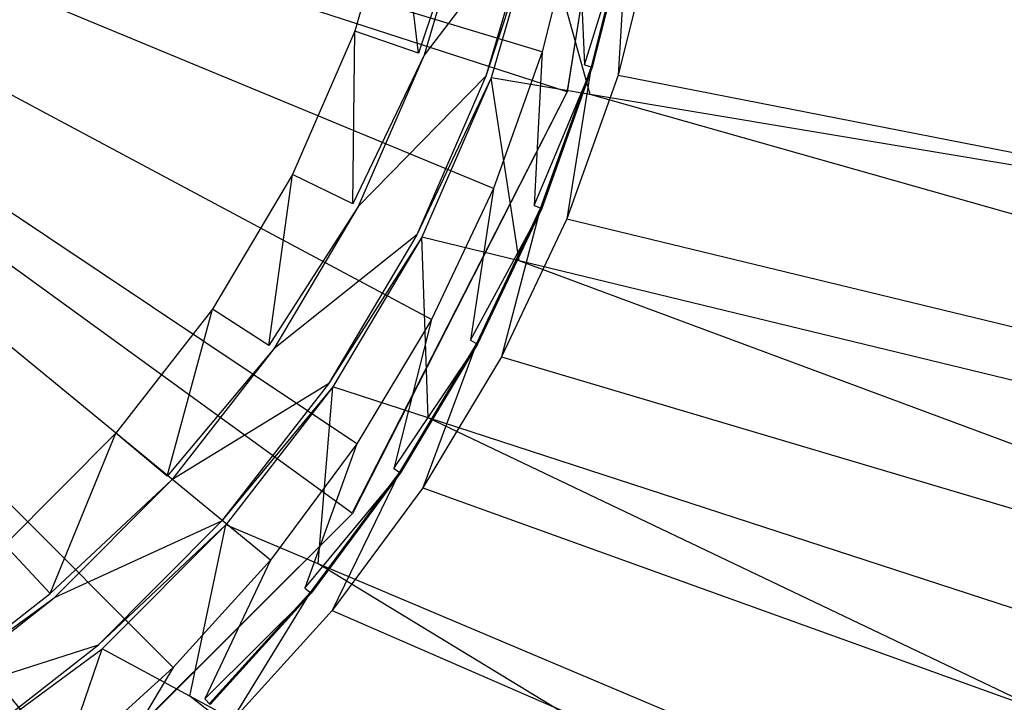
# Model space of a CAD drawing. Extents: x 0 to 0.45, y -0.35 to 0.
# Tile 15 of 28: x 0.243 to 0.262, y -0.182 to -0.168. Entities that reach past the tile are written whole.
import ezdxf

# ---------------------------------------------------------------- set-up
doc = ezdxf.new("R2010")
doc.units = 0
doc.layers.add('L0_WT_536045_0___REPLACEMTFOREM', color=7, linetype='CONTINUOUS')
doc.layers.add('L1_ABLAUF60____REPLACEMTFOREMPT', color=7, linetype='CONTINUOUS')

msp = doc.modelspace()

# ---------------------------------------------------------------- linework, layer by layer
at = {"layer": 'L0_WT_536045_0___REPLACEMTFOREM', "color": 8}
for points, invisible_edges in [([(0.244577, -0.176505), (0.242368, -0.17872), (0.225, -0.160213), (0.244577, -0.176505)], 14), ([(0.249314, -0.168531), (0.248077, -0.171372), (0.225, -0.160213), (0.249314, -0.168531)], 14), ([(0.24649, -0.174043), (0.244577, -0.176505), (0.225, -0.160213), (0.24649, -0.174043)], 14), ([(0.250183, -0.165563), (0.249314, -0.168531), (0.225, -0.160213), (0.250183, -0.165563)], 14), ([(0.248077, -0.171372), (0.24649, -0.174043), (0.225, -0.160213), (0.248077, -0.171372)], 14), ([(0.245715, -0.181152, 0.049023), (0.225, -0.160437, 0.049023), (0.243585, -0.183083, 0.049023), (0.245715, -0.181152, 0.049023)], 14), ([(0.247646, -0.179022, 0.049023), (0.225, -0.160437, 0.049023), (0.245715, -0.181152, 0.049023), (0.247646, -0.179022, 0.049023)], 14), ([(0.253035, -0.168941, 0.049023), (0.225, -0.160437, 0.049023), (0.252066, -0.171648, 0.049023), (0.253035, -0.168941, 0.049023)], 14), ([(0.249359, -0.176713, 0.049023), (0.225, -0.160437, 0.049023), (0.247646, -0.179022, 0.049023), (0.249359, -0.176713, 0.049023)], 14), ([(0.253733, -0.166152, 0.049023), (0.225, -0.160437, 0.049023), (0.253035, -0.168941, 0.049023), (0.253733, -0.166152, 0.049023)], 14), ([(0.252066, -0.171648, 0.049023), (0.225, -0.160437, 0.049023), (0.250837, -0.174247, 0.049023), (0.252066, -0.171648, 0.049023)], 14), ([(0.250837, -0.174247, 0.049023), (0.225, -0.160437, 0.049023), (0.249359, -0.176713, 0.049023), (0.250837, -0.174247, 0.049023)], 14), ([(0.243585, -0.183083, 0.049023), (0.225, -0.160437, 0.049023), (0.241276, -0.184795, 0.049023), (0.243585, -0.183083, 0.049023)], 14), ([(0.25552, -0.162834, 0.021923), (0.362162, -0.176813, 0.021923), (0.25497, -0.166354, 0.021923), (0.25552, -0.162834, 0.021923)], 13), ([(0.362162, -0.176813, 0.021923), (0.25552, -0.162834, 0.021923), (0.368776, -0.166378, 0.021923), (0.362162, -0.176813, 0.021923)], 14), ([(0.250183, -0.165563), (0.250578, -0.168964), (0.249314, -0.168531), (0.250183, -0.165563)], 13), ([(0.250578, -0.168964), (0.250183, -0.165563), (0.251492, -0.165842), (0.250578, -0.168964)], 14), ([(0.251612, -0.165868, 0.001753), (0.250578, -0.168964), (0.251492, -0.165842), (0.251612, -0.165868, 0.001753)], 14), ([(0.250578, -0.168964), (0.251612, -0.165868, 0.001753), (0.250694, -0.169003, 0.001753), (0.250578, -0.168964)], 13), ([(0.25288, -0.166137, 0.020382), (0.250694, -0.169003, 0.001753), (0.251612, -0.165868, 0.001753), (0.25288, -0.166137, 0.020382)], 14), ([(0.250694, -0.169003, 0.001753), (0.25288, -0.166137, 0.020382), (0.251918, -0.169423, 0.020382), (0.250694, -0.169003, 0.001753)], 13), ([(0.252985, -0.16616, 0.021923), (0.251918, -0.169423, 0.020382), (0.25288, -0.166137, 0.020382), (0.252985, -0.16616, 0.021923)], 14), ([(0.251918, -0.169423, 0.020382), (0.252985, -0.16616, 0.021923), (0.25202, -0.169457, 0.021923), (0.251918, -0.169423, 0.020382)], 13), ([(0.252985, -0.16616, 0.021923), (0.253986, -0.169786, 0.021923), (0.25202, -0.169457, 0.021923), (0.252985, -0.16616, 0.021923)], 13), ([(0.253986, -0.169786, 0.021923), (0.252985, -0.16616, 0.021923), (0.25497, -0.166354, 0.021923), (0.253986, -0.169786, 0.021923)], 14), ([(0.253876, -0.169196, 0.049023), (0.253733, -0.166152, 0.049023), (0.253035, -0.168941, 0.049023), (0.253876, -0.169196, 0.049023)], 13), ([(0.253733, -0.166152, 0.049023), (0.253876, -0.169196, 0.049023), (0.254595, -0.166323, 0.049023), (0.253733, -0.166152, 0.049023)], 14), ([(0.253876, -0.169196, 0.049023), (0.254751, -0.166354, 0.050165), (0.254595, -0.166323, 0.049023), (0.253876, -0.169196, 0.049023)], 14), ([(0.254751, -0.166354, 0.050165), (0.253876, -0.169196, 0.049023), (0.254028, -0.169242, 0.050165), (0.254751, -0.166354, 0.050165)], 13), ([(0.25497, -0.166354, 0.021923), (0.353792, -0.186476, 0.021923), (0.253986, -0.169786, 0.021923), (0.25497, -0.166354, 0.021923)], 13), ([(0.254542, -0.169398, 0.054029), (0.254727, -0.16635, 0.054029), (0.254004, -0.169235, 0.054029), (0.254542, -0.169398, 0.054029)], 13), ([(0.254735, -0.166351, 0.052677), (0.254004, -0.169235, 0.054029), (0.254727, -0.16635, 0.054029), (0.254735, -0.166351, 0.052677)], 14), ([(0.254004, -0.169235, 0.054029), (0.254735, -0.166351, 0.052677), (0.254012, -0.169237, 0.052677), (0.254004, -0.169235, 0.054029)], 13), ([(0.254751, -0.166354, 0.050165), (0.254012, -0.169237, 0.052677), (0.254735, -0.166351, 0.052677), (0.254751, -0.166354, 0.050165)], 14), ([(0.254012, -0.169237, 0.052677), (0.254751, -0.166354, 0.050165), (0.254028, -0.169242, 0.050165), (0.254012, -0.169237, 0.052677)], 13), ([(0.254727, -0.16635, 0.054029), (0.254542, -0.169398, 0.054029), (0.255279, -0.166459, 0.054029), (0.254727, -0.16635, 0.054029)], 14), ([(0.297121, -0.172852, 0.054029), (0.255279, -0.166459, 0.054029), (0.254542, -0.169398, 0.054029), (0.297121, -0.172852, 0.054029)], 13), ([(0.353792, -0.186476, 0.021923), (0.25497, -0.166354, 0.021923), (0.362162, -0.176813, 0.021923), (0.353792, -0.186476, 0.021923)], 14), ([(0.255279, -0.166459, 0.054029), (0.297121, -0.172852, 0.054029), (0.298345, -0.16807, 0.054029), (0.255279, -0.166459, 0.054029)], 14), ([(0.249314, -0.168531), (0.249277, -0.171953), (0.248077, -0.171372), (0.249314, -0.168531)], 13), ([(0.249277, -0.171953), (0.249314, -0.168531), (0.250578, -0.168964), (0.249277, -0.171953)], 14), ([(0.250694, -0.169003, 0.001753), (0.249277, -0.171953), (0.250578, -0.168964), (0.250694, -0.169003, 0.001753)], 14), ([(0.249277, -0.171953), (0.250694, -0.169003, 0.001753), (0.249386, -0.172005, 0.001753), (0.249277, -0.171953)], 13), ([(0.251918, -0.169423, 0.020382), (0.249386, -0.172005, 0.001753), (0.250694, -0.169003, 0.001753), (0.251918, -0.169423, 0.020382)], 14), ([(0.252878, -0.171984, 0.049023), (0.253035, -0.168941, 0.049023), (0.252066, -0.171648, 0.049023), (0.252878, -0.171984, 0.049023)], 13), ([(0.253035, -0.168941, 0.049023), (0.252878, -0.171984, 0.049023), (0.253876, -0.169196, 0.049023), (0.253035, -0.168941, 0.049023)], 14), ([(0.252878, -0.171984, 0.049023), (0.254028, -0.169242, 0.050165), (0.253876, -0.169196, 0.049023), (0.252878, -0.171984, 0.049023)], 14), ([(0.254028, -0.169242, 0.050165), (0.252878, -0.171984, 0.049023), (0.253025, -0.172045, 0.050165), (0.254028, -0.169242, 0.050165)], 13), ([(0.253522, -0.172251, 0.054029), (0.254004, -0.169235, 0.054029), (0.253002, -0.172035, 0.054029), (0.253522, -0.172251, 0.054029)], 13), ([(0.254012, -0.169237, 0.052677), (0.253002, -0.172035, 0.054029), (0.254004, -0.169235, 0.054029), (0.254012, -0.169237, 0.052677)], 14), ([(0.253002, -0.172035, 0.054029), (0.254012, -0.169237, 0.052677), (0.25301, -0.172039, 0.052677), (0.253002, -0.172035, 0.054029)], 13), ([(0.254028, -0.169242, 0.050165), (0.25301, -0.172039, 0.052677), (0.254012, -0.169237, 0.052677), (0.254028, -0.169242, 0.050165)], 14), ([(0.25301, -0.172039, 0.052677), (0.254028, -0.169242, 0.050165), (0.253025, -0.172045, 0.050165), (0.25301, -0.172039, 0.052677)], 13), ([(0.254004, -0.169235, 0.054029), (0.253522, -0.172251, 0.054029), (0.254542, -0.169398, 0.054029), (0.254004, -0.169235, 0.054029)], 14), ([(0.295237, -0.177388, 0.054029), (0.254542, -0.169398, 0.054029), (0.253522, -0.172251, 0.054029), (0.295237, -0.177388, 0.054029)], 13), ([(0.254542, -0.169398, 0.054029), (0.295237, -0.177388, 0.054029), (0.297121, -0.172852, 0.054029), (0.254542, -0.169398, 0.054029)], 14), ([(0.249386, -0.172005, 0.001753), (0.251918, -0.169423, 0.020382), (0.250548, -0.172568, 0.020382), (0.249386, -0.172005, 0.001753)], 13), ([(0.25202, -0.169457, 0.021923), (0.250548, -0.172568, 0.020382), (0.251918, -0.169423, 0.020382), (0.25202, -0.169457, 0.021923)], 14), ([(0.250548, -0.172568, 0.020382), (0.25202, -0.169457, 0.021923), (0.250645, -0.172614, 0.021923), (0.250548, -0.172568, 0.020382)], 13), ([(0.25202, -0.169457, 0.021923), (0.252581, -0.173083, 0.021923), (0.250645, -0.172614, 0.021923), (0.25202, -0.169457, 0.021923)], 13), ([(0.252581, -0.173083, 0.021923), (0.25202, -0.169457, 0.021923), (0.253986, -0.169786, 0.021923), (0.252581, -0.173083, 0.021923)], 14), ([(0.253986, -0.169786, 0.021923), (0.343932, -0.195214, 0.021923), (0.252581, -0.173083, 0.021923), (0.253986, -0.169786, 0.021923)], 13), ([(0.343932, -0.195214, 0.021923), (0.253986, -0.169786, 0.021923), (0.353792, -0.186476, 0.021923), (0.343932, -0.195214, 0.021923)], 14), ([(0.248077, -0.171372), (0.247607, -0.174763), (0.24649, -0.174043), (0.248077, -0.171372)], 13), ([(0.247607, -0.174763), (0.248077, -0.171372), (0.249277, -0.171953), (0.247607, -0.174763)], 14), ([(0.251612, -0.174661, 0.049023), (0.252066, -0.171648, 0.049023), (0.250837, -0.174247, 0.049023), (0.251612, -0.174661, 0.049023)], 13), ([(0.252066, -0.171648, 0.049023), (0.251612, -0.174661, 0.049023), (0.252878, -0.171984, 0.049023), (0.252066, -0.171648, 0.049023)], 14), ([(0.249386, -0.172005, 0.001753), (0.247607, -0.174763), (0.249277, -0.171953), (0.249386, -0.172005, 0.001753)], 14), ([(0.247607, -0.174763), (0.249386, -0.172005, 0.001753), (0.247709, -0.174829, 0.001753), (0.247607, -0.174763)], 13), ([(0.250548, -0.172568, 0.020382), (0.247709, -0.174829, 0.001753), (0.249386, -0.172005, 0.001753), (0.250548, -0.172568, 0.020382)], 14), ([(0.251612, -0.174661, 0.049023), (0.253025, -0.172045, 0.050165), (0.252878, -0.171984, 0.049023), (0.251612, -0.174661, 0.049023)], 14), ([(0.253025, -0.172045, 0.050165), (0.251612, -0.174661, 0.049023), (0.251752, -0.174736, 0.050165), (0.253025, -0.172045, 0.050165)], 13), ([(0.252226, -0.174989, 0.054029), (0.253002, -0.172035, 0.054029), (0.25173, -0.174724, 0.054029), (0.252226, -0.174989, 0.054029)], 13), ([(0.25301, -0.172039, 0.052677), (0.25173, -0.174724, 0.054029), (0.253002, -0.172035, 0.054029), (0.25301, -0.172039, 0.052677)], 14), ([(0.25173, -0.174724, 0.054029), (0.25301, -0.172039, 0.052677), (0.251738, -0.174728, 0.052677), (0.25173, -0.174724, 0.054029)], 13), ([(0.253025, -0.172045, 0.050165), (0.251738, -0.174728, 0.052677), (0.25301, -0.172039, 0.052677), (0.253025, -0.172045, 0.050165)], 14), ([(0.251738, -0.174728, 0.052677), (0.253025, -0.172045, 0.050165), (0.251752, -0.174736, 0.050165), (0.251738, -0.174728, 0.052677)], 13), ([(0.253002, -0.172035, 0.054029), (0.252226, -0.174989, 0.054029), (0.253522, -0.172251, 0.054029), (0.253002, -0.172035, 0.054029)], 14), ([(0.292512, -0.181687, 0.054029), (0.253522, -0.172251, 0.054029), (0.252226, -0.174989, 0.054029), (0.292512, -0.181687, 0.054029)], 13), ([(0.253522, -0.172251, 0.054029), (0.292512, -0.181687, 0.054029), (0.295237, -0.177388, 0.054029), (0.253522, -0.172251, 0.054029)], 14), ([(0.247709, -0.174829, 0.001753), (0.250548, -0.172568, 0.020382), (0.248791, -0.175526, 0.020382), (0.247709, -0.174829, 0.001753)], 13), ([(0.250645, -0.172614, 0.021923), (0.248791, -0.175526, 0.020382), (0.250548, -0.172568, 0.020382), (0.250645, -0.172614, 0.021923)], 14), ([(0.248791, -0.175526, 0.020382), (0.250645, -0.172614, 0.021923), (0.248881, -0.175583, 0.021923), (0.248791, -0.175526, 0.020382)], 13), ([(0.250645, -0.172614, 0.021923), (0.250773, -0.1762, 0.021923), (0.248881, -0.175583, 0.021923), (0.250645, -0.172614, 0.021923)], 13), ([(0.250773, -0.1762, 0.021923), (0.250645, -0.172614, 0.021923), (0.252581, -0.173083, 0.021923), (0.250773, -0.1762, 0.021923)], 14), ([(0.252581, -0.173083, 0.021923), (0.332707, -0.202883, 0.021923), (0.250773, -0.1762, 0.021923), (0.252581, -0.173083, 0.021923)], 13), ([(0.332707, -0.202883, 0.021923), (0.252581, -0.173083, 0.021923), (0.343932, -0.195214, 0.021923), (0.332707, -0.202883, 0.021923)], 14), ([(0.24649, -0.174043), (0.245595, -0.177353), (0.244577, -0.176505), (0.24649, -0.174043)], 13), ([(0.245595, -0.177353), (0.24649, -0.174043), (0.247607, -0.174763), (0.245595, -0.177353)], 14), ([(0.25009, -0.177201, 0.049023), (0.250837, -0.174247, 0.049023), (0.249359, -0.176713, 0.049023), (0.25009, -0.177201, 0.049023)], 13), ([(0.250837, -0.174247, 0.049023), (0.25009, -0.177201, 0.049023), (0.251612, -0.174661, 0.049023), (0.250837, -0.174247, 0.049023)], 14), ([(0.25009, -0.177201, 0.049023), (0.251752, -0.174736, 0.050165), (0.251612, -0.174661, 0.049023), (0.25009, -0.177201, 0.049023)], 14), ([(0.247709, -0.174829, 0.001753), (0.245595, -0.177353), (0.247607, -0.174763), (0.247709, -0.174829, 0.001753)], 14), ([(0.245595, -0.177353), (0.247709, -0.174829, 0.001753), (0.245688, -0.17743, 0.001753), (0.245595, -0.177353)], 13), ([(0.248791, -0.175526, 0.020382), (0.245688, -0.17743, 0.001753), (0.247709, -0.174829, 0.001753), (0.248791, -0.175526, 0.020382)], 14), ([(0.251752, -0.174736, 0.050165), (0.25009, -0.177201, 0.049023), (0.250222, -0.177289, 0.050165), (0.251752, -0.174736, 0.050165)], 13), ([(0.250669, -0.177588, 0.054029), (0.25173, -0.174724, 0.054029), (0.250201, -0.177276, 0.054029), (0.250669, -0.177588, 0.054029)], 13), ([(0.251738, -0.174728, 0.052677), (0.250201, -0.177276, 0.054029), (0.25173, -0.174724, 0.054029), (0.251738, -0.174728, 0.052677)], 14), ([(0.250201, -0.177276, 0.054029), (0.251738, -0.174728, 0.052677), (0.250208, -0.17728, 0.052677), (0.250201, -0.177276, 0.054029)], 13), ([(0.251752, -0.174736, 0.050165), (0.250208, -0.17728, 0.052677), (0.251738, -0.174728, 0.052677), (0.251752, -0.174736, 0.050165)], 14), ([(0.250208, -0.17728, 0.052677), (0.251752, -0.174736, 0.050165), (0.250222, -0.177289, 0.050165), (0.250208, -0.17728, 0.052677)], 13), ([(0.25173, -0.174724, 0.054029), (0.250669, -0.177588, 0.054029), (0.252226, -0.174989, 0.054029), (0.25173, -0.174724, 0.054029)], 14), ([(0.288882, -0.185878, 0.054029), (0.252226, -0.174989, 0.054029), (0.250669, -0.177588, 0.054029), (0.288882, -0.185878, 0.054029)], 13), ([(0.252226, -0.174989, 0.054029), (0.288882, -0.185878, 0.054029), (0.292512, -0.181687, 0.054029), (0.252226, -0.174989, 0.054029)], 14), ([(0.245688, -0.17743, 0.001753), (0.248791, -0.175526, 0.020382), (0.246674, -0.178251, 0.020382), (0.245688, -0.17743, 0.001753)], 13), ([(0.248881, -0.175583, 0.021923), (0.246674, -0.178251, 0.020382), (0.248791, -0.175526, 0.020382), (0.248881, -0.175583, 0.021923)], 14), ([(0.246674, -0.178251, 0.020382), (0.248881, -0.175583, 0.021923), (0.246755, -0.178319, 0.021923), (0.246674, -0.178251, 0.020382)], 13), ([(0.248881, -0.175583, 0.021923), (0.248586, -0.179092, 0.021923), (0.246755, -0.178319, 0.021923), (0.248881, -0.175583, 0.021923)], 13), ([(0.248586, -0.179092, 0.021923), (0.248881, -0.175583, 0.021923), (0.250773, -0.1762, 0.021923), (0.248586, -0.179092, 0.021923)], 14), ([(0.250773, -0.1762, 0.021923), (0.320275, -0.209356, 0.021923), (0.248586, -0.179092, 0.021923), (0.250773, -0.1762, 0.021923)], 13), ([(0.320275, -0.209356, 0.021923), (0.250773, -0.1762, 0.021923), (0.332707, -0.202883, 0.021923), (0.320275, -0.209356, 0.021923)], 14), ([(0.244577, -0.176505), (0.243271, -0.179683), (0.242368, -0.17872), (0.244577, -0.176505)], 13), ([(0.243271, -0.179683), (0.244577, -0.176505), (0.245595, -0.177353), (0.243271, -0.179683)], 14), ([(0.248326, -0.17958, 0.049023), (0.249359, -0.176713, 0.049023), (0.247646, -0.179022, 0.049023), (0.248326, -0.17958, 0.049023)], 13), ([(0.249359, -0.176713, 0.049023), (0.248326, -0.17958, 0.049023), (0.25009, -0.177201, 0.049023), (0.249359, -0.176713, 0.049023)], 14), ([(0.248326, -0.17958, 0.049023), (0.250222, -0.177289, 0.050165), (0.25009, -0.177201, 0.049023), (0.248326, -0.17958, 0.049023)], 14), ([(0.245688, -0.17743, 0.001753), (0.243271, -0.179683), (0.245595, -0.177353), (0.245688, -0.17743, 0.001753)], 14), ([(0.250222, -0.177289, 0.050165), (0.248326, -0.17958, 0.049023), (0.248448, -0.17968, 0.050165), (0.250222, -0.177289, 0.050165)], 13), ([(0.248864, -0.180021, 0.054029), (0.250201, -0.177276, 0.054029), (0.248429, -0.179665, 0.054029), (0.248864, -0.180021, 0.054029)], 13), ([(0.250208, -0.17728, 0.052677), (0.248429, -0.179665, 0.054029), (0.250201, -0.177276, 0.054029), (0.250208, -0.17728, 0.052677)], 14), ([(0.248429, -0.179665, 0.054029), (0.250208, -0.17728, 0.052677), (0.248436, -0.17967, 0.052677), (0.248429, -0.179665, 0.054029)], 13), ([(0.250222, -0.177289, 0.050165), (0.248436, -0.17967, 0.052677), (0.250208, -0.17728, 0.052677), (0.250222, -0.177289, 0.050165)], 14), ([(0.248436, -0.17967, 0.052677), (0.250222, -0.177289, 0.050165), (0.248448, -0.17968, 0.050165), (0.248436, -0.17967, 0.052677)], 13), ([(0.250201, -0.177276, 0.054029), (0.248864, -0.180021, 0.054029), (0.250669, -0.177588, 0.054029), (0.250201, -0.177276, 0.054029)], 14), ([(0.243271, -0.179683), (0.245688, -0.17743, 0.001753), (0.243353, -0.179771, 0.001753), (0.243271, -0.179683)], 13), ([(0.246674, -0.178251, 0.020382), (0.243353, -0.179771, 0.001753), (0.245688, -0.17743, 0.001753), (0.246674, -0.178251, 0.020382)], 14), ([(0.284478, -0.189781, 0.054029), (0.250669, -0.177588, 0.054029), (0.248864, -0.180021, 0.054029), (0.284478, -0.189781, 0.054029)], 13), ([(0.250669, -0.177588, 0.054029), (0.284478, -0.189781, 0.054029), (0.288882, -0.185878, 0.054029), (0.250669, -0.177588, 0.054029)], 14), ([(0.243353, -0.179771, 0.001753), (0.246674, -0.178251, 0.020382), (0.244228, -0.180703, 0.020382), (0.243353, -0.179771, 0.001753)], 13), ([(0.246755, -0.178319, 0.021923), (0.244228, -0.180703, 0.020382), (0.246674, -0.178251, 0.020382), (0.246755, -0.178319, 0.021923)], 14), ([(0.244228, -0.180703, 0.020382), (0.246755, -0.178319, 0.021923), (0.2443, -0.180781, 0.021923), (0.244228, -0.180703, 0.020382)], 13), ([(0.246755, -0.178319, 0.021923), (0.246045, -0.181721, 0.021923), (0.2443, -0.180781, 0.021923), (0.246755, -0.178319, 0.021923)], 13), ([(0.246045, -0.181721, 0.021923), (0.246755, -0.178319, 0.021923), (0.248586, -0.179092, 0.021923), (0.246045, -0.181721, 0.021923)], 14), ([(0.240669, -0.181718), (0.242368, -0.17872), (0.243271, -0.179683), (0.240669, -0.181718)], 14), ([(0.246337, -0.181774, 0.049023), (0.247646, -0.179022, 0.049023), (0.245715, -0.181152, 0.049023), (0.246337, -0.181774, 0.049023)], 13), ([(0.248586, -0.179092, 0.021923), (0.306853, -0.214493, 0.021923), (0.246045, -0.181721, 0.021923), (0.248586, -0.179092, 0.021923)], 13), ([(0.247646, -0.179022, 0.049023), (0.246337, -0.181774, 0.049023), (0.248326, -0.17958, 0.049023), (0.247646, -0.179022, 0.049023)], 14), ([(0.306853, -0.214493, 0.021923), (0.248586, -0.179092, 0.021923), (0.320275, -0.209356, 0.021923), (0.306853, -0.214493, 0.021923)], 14), ([(0.243353, -0.179771, 0.001753), (0.240669, -0.181718), (0.243271, -0.179683), (0.243353, -0.179771, 0.001753)], 13), ([(0.246337, -0.181774, 0.049023), (0.248448, -0.17968, 0.050165), (0.248326, -0.17958, 0.049023), (0.246337, -0.181774, 0.049023)], 14), ([(0.248448, -0.17968, 0.050165), (0.246337, -0.181774, 0.049023), (0.246449, -0.181886, 0.050165), (0.248448, -0.17968, 0.050165)], 13), ([(0.24683, -0.182266, 0.054029), (0.248429, -0.179665, 0.054029), (0.246432, -0.181869, 0.054029), (0.24683, -0.182266, 0.054029)], 13), ([(0.248436, -0.17967, 0.052677), (0.246432, -0.181869, 0.054029), (0.248429, -0.179665, 0.054029), (0.248436, -0.17967, 0.052677)], 14), ([(0.246432, -0.181869, 0.054029), (0.248436, -0.17967, 0.052677), (0.246438, -0.181875, 0.052677), (0.246432, -0.181869, 0.054029)], 13), ([(0.248448, -0.17968, 0.050165), (0.246438, -0.181875, 0.052677), (0.248436, -0.17967, 0.052677), (0.248448, -0.17968, 0.050165)], 14), ([(0.246438, -0.181875, 0.052677), (0.248448, -0.17968, 0.050165), (0.246449, -0.181886, 0.050165), (0.246438, -0.181875, 0.052677)], 13), ([(0.248429, -0.179665, 0.054029), (0.24683, -0.182266, 0.054029), (0.248864, -0.180021, 0.054029), (0.248429, -0.179665, 0.054029)], 14), ([(0.240669, -0.181718), (0.243353, -0.179771, 0.001753), (0.24074, -0.181815, 0.001753), (0.240669, -0.181718)], 14), ([(0.244228, -0.180703, 0.020382), (0.24074, -0.181815, 0.001753), (0.243353, -0.179771, 0.001753), (0.244228, -0.180703, 0.020382)], 13), ([(0.279374, -0.193268, 0.054029), (0.248864, -0.180021, 0.054029), (0.24683, -0.182266, 0.054029), (0.279374, -0.193268, 0.054029)], 13), ([(0.248864, -0.180021, 0.054029), (0.279374, -0.193268, 0.054029), (0.284478, -0.189781, 0.054029), (0.248864, -0.180021, 0.054029)], 14), ([(0.24074, -0.181815, 0.001753), (0.244228, -0.180703, 0.020382), (0.24149, -0.182845, 0.020382), (0.24074, -0.181815, 0.001753)], 14), ([(0.2443, -0.180781, 0.021923), (0.24149, -0.182845, 0.020382), (0.244228, -0.180703, 0.020382), (0.2443, -0.180781, 0.021923)], 13), ([(0.24149, -0.182845, 0.020382), (0.2443, -0.180781, 0.021923), (0.241552, -0.18293, 0.021923), (0.24149, -0.182845, 0.020382)], 14), ([(0.2443, -0.180781, 0.021923), (0.24318, -0.184052, 0.021923), (0.241552, -0.18293, 0.021923), (0.2443, -0.180781, 0.021923)], 13), ([(0.24318, -0.184052, 0.021923), (0.2443, -0.180781, 0.021923), (0.246045, -0.181721, 0.021923), (0.24318, -0.184052, 0.021923)], 14), ([(0.244143, -0.183762, 0.049023), (0.245715, -0.181152, 0.049023), (0.243585, -0.183083, 0.049023), (0.244143, -0.183762, 0.049023)], 13), ([(0.245715, -0.181152, 0.049023), (0.244143, -0.183762, 0.049023), (0.246337, -0.181774, 0.049023), (0.245715, -0.181152, 0.049023)], 14), ([(0.246045, -0.181721, 0.021923), (0.292687, -0.218185, 0.021923), (0.24318, -0.184052, 0.021923), (0.246045, -0.181721, 0.021923)], 13), ([(0.244143, -0.183762, 0.049023), (0.246449, -0.181886, 0.050165), (0.246337, -0.181774, 0.049023), (0.244143, -0.183762, 0.049023)], 13), ([(0.292687, -0.218185, 0.021923), (0.246045, -0.181721, 0.021923), (0.306853, -0.214493, 0.021923), (0.292687, -0.218185, 0.021923)], 14)]:
    msp.add_3dface(points, dxfattribs=dict(at, invisible_edges=invisible_edges))
at = {"layer": 'L1_ABLAUF60____REPLACEMTFOREMPT', "color": 8}
for points, invisible_edges in [([(0.242633, -0.184706, 0.051671), (0.242633, -0.136178, 0.052803), (0.24927, -0.142813, 0.052654), (0.242633, -0.184706, 0.051671)], 15), ([(0.242633, -0.184706, 0.051671), (0.24927, -0.142813, 0.052654), (0.24927, -0.17807, 0.051831), (0.242633, -0.184706, 0.051671)], 15), ([(0.24927, -0.17807, 0.051831), (0.24927, -0.142813, 0.052654), (0.253532, -0.151174, 0.052462), (0.24927, -0.17807, 0.051831)], 15), ([(0.24927, -0.17807, 0.051831), (0.253532, -0.151174, 0.052462), (0.253532, -0.16971, 0.05203), (0.24927, -0.17807, 0.051831)], 15), ([(0.253532, -0.16971, 0.05203), (0.253532, -0.151174, 0.052462), (0.255, -0.160442, 0.052247), (0.253532, -0.16971, 0.05203)], 15), ([(0.254999, -0.160465, 0.053247), (0.224998, -0.160488, 0.054223), (0.253531, -0.169733, 0.053029), (0.254999, -0.160465, 0.053247)], 14), ([(0.24927, -0.178094, 0.052831), (0.224998, -0.160488, 0.054223), (0.242633, -0.184729, 0.052671), (0.24927, -0.178094, 0.052831)], 14), ([(0.253531, -0.169733, 0.053029), (0.224998, -0.160488, 0.054223), (0.24927, -0.178094, 0.052831), (0.253531, -0.169733, 0.053029)], 14), ([(0.253532, -0.16971, 0.05203), (0.254999, -0.160465, 0.053247), (0.253531, -0.169733, 0.053029), (0.253532, -0.16971, 0.05203)], 13), ([(0.254999, -0.160465, 0.053247), (0.253532, -0.16971, 0.05203), (0.255, -0.160442, 0.052247), (0.254999, -0.160465, 0.053247)], 14), ([(0.253531, -0.169733, 0.053029), (0.24927, -0.17807, 0.051831), (0.253532, -0.16971, 0.05203), (0.253531, -0.169733, 0.053029)], 14), ([(0.24927, -0.17807, 0.051831), (0.253531, -0.169733, 0.053029), (0.24927, -0.178094, 0.052831), (0.24927, -0.17807, 0.051831)], 13), ([(0.24927, -0.178094, 0.052831), (0.242633, -0.184706, 0.051671), (0.24927, -0.17807, 0.051831), (0.24927, -0.178094, 0.052831)], 14), ([(0.242633, -0.184706, 0.051671), (0.24927, -0.178094, 0.052831), (0.242633, -0.184729, 0.052671), (0.242633, -0.184706, 0.051671)], 13)]:
    msp.add_3dface(points, dxfattribs=dict(at, invisible_edges=invisible_edges))

doc.saveas('drawing.dxf')
